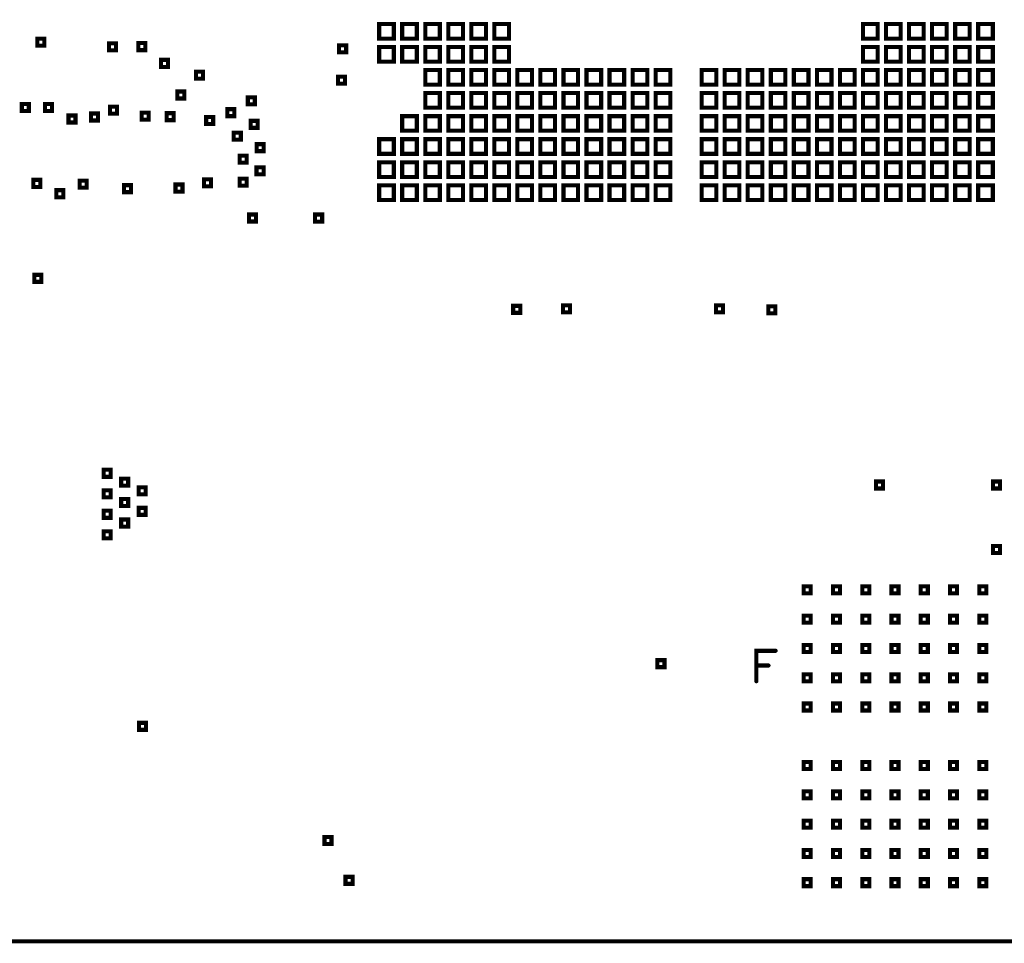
# Model space of a CAD drawing. Extents: x -10 to 15.7, y -3.3 to 6.3.
# Tile 11 of 40: x 4.1 to 5.8, y 0 to 1.6. Entities that reach past the tile are written whole.
import ezdxf

# ---------------------------------------------------------------- set-up
doc = ezdxf.new("R2010")
doc.units = 0
doc.layers.get('0').update_dxf_attribs({"color": 3, "linetype": 'CONTINUOUS'})

# ---------------------------------------------------------------- blocks, each defined once
blk = doc.blocks.new('PAD_R1')
at = {"const_width": 0.5}
blk.add_lwpolyline([(0.25, 0, 1), (-0.25, 0, 1)], format="xyb", close=True, dxfattribs=at)

msp = doc.modelspace()

# ---------------------------------------------------------------- linework, layer by layer
at = {"const_width": 0.007}
for points in [[(0, 0), (0, 6.29921), (8.85827, 6.29921), (8.85827, 0)], [(4.71844, 1.54152), (4.71844, 1.56652), (4.74344, 1.56652), (4.74344, 1.54152)], [(4.75781, 1.54152), (4.75781, 1.56652), (4.78281, 1.56652), (4.78281, 1.54152)], [(4.79719, 1.54152), (4.79719, 1.56652), (4.82219, 1.56652), (4.82219, 1.54152)], [(4.83656, 1.54152), (4.83656, 1.56652), (4.86156, 1.56652), (4.86156, 1.54152)], [(4.87593, 1.54152), (4.87593, 1.56652), (4.90093, 1.56652), (4.90093, 1.54152)], [(4.91529, 1.54152), (4.91529, 1.56652), (4.94029, 1.56652), (4.94029, 1.54152)], [(5.54522, 1.54152), (5.54522, 1.56652), (5.57022, 1.56652), (5.57022, 1.54152)], [(5.58459, 1.54152), (5.58459, 1.56652), (5.60959, 1.56652), (5.60959, 1.54152)], [(5.62396, 1.54152), (5.62396, 1.56652), (5.64896, 1.56652), (5.64896, 1.54152)], [(5.66333, 1.54152), (5.66333, 1.56652), (5.68833, 1.56652), (5.68833, 1.54152)], [(5.7027, 1.54152), (5.7027, 1.56652), (5.7277, 1.56652), (5.7277, 1.54152)], [(5.74207, 1.54152), (5.74207, 1.56652), (5.76707, 1.56652), (5.76707, 1.54152)], [(4.13424, 1.52924), (4.13424, 1.54124), (4.14624, 1.54124), (4.14624, 1.52924)], [(4.25676, 1.52124), (4.25676, 1.53324), (4.26876, 1.53324), (4.26876, 1.52124)], [(4.30676, 1.52176), (4.30676, 1.53376), (4.31876, 1.53376), (4.31876, 1.52176)], [(4.65, 1.51813), (4.65, 1.53013), (4.662, 1.53013), (4.662, 1.51813)], [(4.71844, 1.50214), (4.71844, 1.52714), (4.74344, 1.52714), (4.74344, 1.50214)], [(4.75781, 1.50214), (4.75781, 1.52714), (4.78281, 1.52714), (4.78281, 1.50214)], [(4.79719, 1.50214), (4.79719, 1.52714), (4.82219, 1.52714), (4.82219, 1.50214)], [(4.83656, 1.50214), (4.83656, 1.52714), (4.86156, 1.52714), (4.86156, 1.50214)], [(4.87593, 1.50214), (4.87593, 1.52714), (4.90093, 1.52714), (4.90093, 1.50214)], [(4.91529, 1.50214), (4.91529, 1.52714), (4.94029, 1.52714), (4.94029, 1.50214)], [(5.54522, 1.50214), (5.54522, 1.52714), (5.57022, 1.52714), (5.57022, 1.50214)], [(5.58459, 1.50214), (5.58459, 1.52714), (5.60959, 1.52714), (5.60959, 1.50214)], [(5.62396, 1.50214), (5.62396, 1.52714), (5.64896, 1.52714), (5.64896, 1.50214)], [(5.66333, 1.50214), (5.66333, 1.52714), (5.68833, 1.52714), (5.68833, 1.50214)], [(5.7027, 1.50214), (5.7027, 1.52714), (5.7277, 1.52714), (5.7277, 1.50214)], [(5.74207, 1.50214), (5.74207, 1.52714), (5.76707, 1.52714), (5.76707, 1.50214)], [(4.34546, 1.49313), (4.34546, 1.50513), (4.35746, 1.50513), (4.35746, 1.49313)], [(4.40546, 1.47313), (4.40546, 1.48513), (4.41746, 1.48513), (4.41746, 1.47313)], [(4.79719, 1.46277), (4.79719, 1.48778), (4.82219, 1.48778), (4.82219, 1.46277)], [(4.83656, 1.46277), (4.83656, 1.48778), (4.86156, 1.48778), (4.86156, 1.46277)], [(4.87593, 1.46277), (4.87593, 1.48778), (4.90093, 1.48778), (4.90093, 1.46277)], [(4.91529, 1.46277), (4.91529, 1.48778), (4.94029, 1.48778), (4.94029, 1.46277)], [(4.95466, 1.46277), (4.95466, 1.48778), (4.97966, 1.48778), (4.97966, 1.46277)], [(4.99404, 1.46277), (4.99404, 1.48778), (5.01904, 1.48778), (5.01904, 1.46277)], [(5.03341, 1.46277), (5.03341, 1.48778), (5.05841, 1.48778), (5.05841, 1.46277)], [(5.07278, 1.46277), (5.07278, 1.48778), (5.09778, 1.48778), (5.09778, 1.46277)], [(5.11215, 1.46277), (5.11215, 1.48778), (5.13715, 1.48778), (5.13715, 1.46277)], [(5.15152, 1.46277), (5.15152, 1.48778), (5.17652, 1.48778), (5.17652, 1.46277)], [(5.19089, 1.46277), (5.19089, 1.48778), (5.21589, 1.48778), (5.21589, 1.46277)], [(5.26963, 1.46277), (5.26963, 1.48778), (5.29463, 1.48778), (5.29463, 1.46277)], [(5.309, 1.46277), (5.309, 1.48778), (5.334, 1.48778), (5.334, 1.46277)], [(5.34837, 1.46277), (5.34837, 1.48778), (5.37337, 1.48778), (5.37337, 1.46277)], [(5.38774, 1.46277), (5.38774, 1.48778), (5.41274, 1.48778), (5.41274, 1.46277)], [(5.42711, 1.46277), (5.42711, 1.48778), (5.45211, 1.48778), (5.45211, 1.46277)], [(5.46648, 1.46277), (5.46648, 1.48778), (5.49148, 1.48778), (5.49148, 1.46277)], [(5.50585, 1.46277), (5.50585, 1.48778), (5.53085, 1.48778), (5.53085, 1.46277)], [(5.54522, 1.46277), (5.54522, 1.48778), (5.57022, 1.48778), (5.57022, 1.46277)], [(5.58459, 1.46277), (5.58459, 1.48778), (5.60959, 1.48778), (5.60959, 1.46277)], [(5.62396, 1.46277), (5.62396, 1.48778), (5.64896, 1.48778), (5.64896, 1.46277)], [(5.66333, 1.46277), (5.66333, 1.48778), (5.68833, 1.48778), (5.68833, 1.46277)], [(5.7027, 1.46277), (5.7027, 1.48778), (5.7277, 1.48778), (5.7277, 1.46277)], [(5.74207, 1.46277), (5.74207, 1.48778), (5.76707, 1.48778), (5.76707, 1.46277)], [(4.64827, 1.46447), (4.64827, 1.47647), (4.66027, 1.47647), (4.66027, 1.46447)], [(4.37346, 1.43913), (4.37346, 1.45113), (4.38546, 1.45113), (4.38546, 1.43913)], [(4.79719, 1.42341), (4.79719, 1.44841), (4.82219, 1.44841), (4.82219, 1.42341)], [(4.83656, 1.42341), (4.83656, 1.44841), (4.86156, 1.44841), (4.86156, 1.42341)], [(4.87593, 1.42341), (4.87593, 1.44841), (4.90093, 1.44841), (4.90093, 1.42341)], [(4.91529, 1.42341), (4.91529, 1.44841), (4.94029, 1.44841), (4.94029, 1.42341)], [(4.95466, 1.42341), (4.95466, 1.44841), (4.97966, 1.44841), (4.97966, 1.42341)], [(4.99404, 1.42341), (4.99404, 1.44841), (5.01904, 1.44841), (5.01904, 1.42341)], [(5.03341, 1.42341), (5.03341, 1.44841), (5.05841, 1.44841), (5.05841, 1.42341)], [(5.07278, 1.42341), (5.07278, 1.44841), (5.09778, 1.44841), (5.09778, 1.42341)], [(5.11215, 1.42341), (5.11215, 1.44841), (5.13715, 1.44841), (5.13715, 1.42341)], [(5.15152, 1.42341), (5.15152, 1.44841), (5.17652, 1.44841), (5.17652, 1.42341)], [(5.19089, 1.42341), (5.19089, 1.44841), (5.21589, 1.44841), (5.21589, 1.42341)], [(5.26963, 1.42341), (5.26963, 1.44841), (5.29463, 1.44841), (5.29463, 1.42341)], [(5.309, 1.42341), (5.309, 1.44841), (5.334, 1.44841), (5.334, 1.42341)], [(5.34837, 1.42341), (5.34837, 1.44841), (5.37337, 1.44841), (5.37337, 1.42341)], [(5.38774, 1.42341), (5.38774, 1.44841), (5.41274, 1.44841), (5.41274, 1.42341)], [(5.42711, 1.42341), (5.42711, 1.44841), (5.45211, 1.44841), (5.45211, 1.42341)], [(5.46648, 1.42341), (5.46648, 1.44841), (5.49148, 1.44841), (5.49148, 1.42341)], [(5.50585, 1.42341), (5.50585, 1.44841), (5.53085, 1.44841), (5.53085, 1.42341)], [(5.54522, 1.42341), (5.54522, 1.44841), (5.57022, 1.44841), (5.57022, 1.42341)], [(5.58459, 1.42341), (5.58459, 1.44841), (5.60959, 1.44841), (5.60959, 1.42341)], [(5.62396, 1.42341), (5.62396, 1.44841), (5.64896, 1.44841), (5.64896, 1.42341)], [(5.66333, 1.42341), (5.66333, 1.44841), (5.68833, 1.44841), (5.68833, 1.42341)], [(5.7027, 1.42341), (5.7027, 1.44841), (5.7277, 1.44841), (5.7277, 1.42341)], [(5.74207, 1.42341), (5.74207, 1.44841), (5.76707, 1.44841), (5.76707, 1.42341)], [(4.10785, 1.41778), (4.10785, 1.42978), (4.11985, 1.42978), (4.11985, 1.41778)], [(4.14722, 1.41786), (4.14722, 1.42986), (4.15923, 1.42986), (4.15923, 1.41786)], [(4.494, 1.429), (4.494, 1.441), (4.506, 1.441), (4.506, 1.429)], [(4.1875, 1.39813), (4.1875, 1.41013), (4.1995, 1.41013), (4.1995, 1.39813)], [(4.22596, 1.40159), (4.22596, 1.41359), (4.23796, 1.41359), (4.23796, 1.40159)], [(4.2585, 1.41313), (4.2585, 1.42513), (4.2705, 1.42513), (4.2705, 1.41313)], [(4.31246, 1.40313), (4.31246, 1.41513), (4.32446, 1.41513), (4.32446, 1.40313)], [(4.35546, 1.40213), (4.35546, 1.41413), (4.36746, 1.41413), (4.36746, 1.40213)], [(4.459, 1.409), (4.459, 1.421), (4.471, 1.421), (4.471, 1.409)], [(4.42281, 1.39571), (4.42281, 1.40771), (4.43481, 1.40771), (4.43481, 1.39571)], [(4.499, 1.389), (4.499, 1.401), (4.511, 1.401), (4.511, 1.389)], [(4.75781, 1.38404), (4.75781, 1.40904), (4.78281, 1.40904), (4.78281, 1.38404)], [(4.79719, 1.38404), (4.79719, 1.40904), (4.82219, 1.40904), (4.82219, 1.38404)], [(4.83656, 1.38404), (4.83656, 1.40904), (4.86156, 1.40904), (4.86156, 1.38404)], [(4.87593, 1.38404), (4.87593, 1.40904), (4.90093, 1.40904), (4.90093, 1.38404)], [(4.91529, 1.38404), (4.91529, 1.40904), (4.94029, 1.40904), (4.94029, 1.38404)], [(4.95466, 1.38404), (4.95466, 1.40904), (4.97966, 1.40904), (4.97966, 1.38404)], [(4.99404, 1.38404), (4.99404, 1.40904), (5.01904, 1.40904), (5.01904, 1.38404)], [(5.03341, 1.38404), (5.03341, 1.40904), (5.05841, 1.40904), (5.05841, 1.38404)], [(5.07278, 1.38404), (5.07278, 1.40904), (5.09778, 1.40904), (5.09778, 1.38404)], [(5.11215, 1.38404), (5.11215, 1.40904), (5.13715, 1.40904), (5.13715, 1.38404)], [(5.15152, 1.38404), (5.15152, 1.40904), (5.17652, 1.40904), (5.17652, 1.38404)], [(5.19089, 1.38404), (5.19089, 1.40904), (5.21589, 1.40904), (5.21589, 1.38404)], [(5.26963, 1.38404), (5.26963, 1.40904), (5.29463, 1.40904), (5.29463, 1.38404)], [(5.309, 1.38404), (5.309, 1.40904), (5.334, 1.40904), (5.334, 1.38404)], [(5.34837, 1.38404), (5.34837, 1.40904), (5.37337, 1.40904), (5.37337, 1.38404)], [(5.38774, 1.38404), (5.38774, 1.40904), (5.41274, 1.40904), (5.41274, 1.38404)], [(5.42711, 1.38404), (5.42711, 1.40904), (5.45211, 1.40904), (5.45211, 1.38404)], [(5.46648, 1.38404), (5.46648, 1.40904), (5.49148, 1.40904), (5.49148, 1.38404)], [(5.50585, 1.38404), (5.50585, 1.40904), (5.53085, 1.40904), (5.53085, 1.38404)], [(5.54522, 1.38404), (5.54522, 1.40904), (5.57022, 1.40904), (5.57022, 1.38404)], [(5.58459, 1.38404), (5.58459, 1.40904), (5.60959, 1.40904), (5.60959, 1.38404)], [(5.62396, 1.38404), (5.62396, 1.40904), (5.64896, 1.40904), (5.64896, 1.38404)], [(5.66333, 1.38404), (5.66333, 1.40904), (5.68833, 1.40904), (5.68833, 1.38404)], [(5.7027, 1.38404), (5.7027, 1.40904), (5.7277, 1.40904), (5.7277, 1.38404)], [(5.74207, 1.38404), (5.74207, 1.40904), (5.76707, 1.40904), (5.76707, 1.38404)], [(4.47, 1.369), (4.47, 1.381), (4.482, 1.381), (4.482, 1.369)], [(4.5091, 1.34916), (4.5091, 1.36116), (4.5211, 1.36116), (4.5211, 1.34916)], [(4.71844, 1.34466), (4.71844, 1.36966), (4.74344, 1.36966), (4.74344, 1.34466)], [(4.75781, 1.34466), (4.75781, 1.36966), (4.78281, 1.36966), (4.78281, 1.34466)], [(4.79719, 1.34466), (4.79719, 1.36966), (4.82219, 1.36966), (4.82219, 1.34466)], [(4.83656, 1.34466), (4.83656, 1.36966), (4.86156, 1.36966), (4.86156, 1.34466)], [(4.87593, 1.34466), (4.87593, 1.36966), (4.90093, 1.36966), (4.90093, 1.34466)], [(4.91529, 1.34466), (4.91529, 1.36966), (4.94029, 1.36966), (4.94029, 1.34466)], [(4.95466, 1.34466), (4.95466, 1.36966), (4.97966, 1.36966), (4.97966, 1.34466)], [(4.99404, 1.34466), (4.99404, 1.36966), (5.01904, 1.36966), (5.01904, 1.34466)], [(5.03341, 1.34466), (5.03341, 1.36966), (5.05841, 1.36966), (5.05841, 1.34466)], [(5.07278, 1.34466), (5.07278, 1.36966), (5.09778, 1.36966), (5.09778, 1.34466)], [(5.11215, 1.34466), (5.11215, 1.36966), (5.13715, 1.36966), (5.13715, 1.34466)], [(5.15152, 1.34466), (5.15152, 1.36966), (5.17652, 1.36966), (5.17652, 1.34466)], [(5.19089, 1.34466), (5.19089, 1.36966), (5.21589, 1.36966), (5.21589, 1.34466)], [(5.26963, 1.34466), (5.26963, 1.36966), (5.29463, 1.36966), (5.29463, 1.34466)], [(5.309, 1.34466), (5.309, 1.36966), (5.334, 1.36966), (5.334, 1.34466)], [(5.34837, 1.34466), (5.34837, 1.36966), (5.37337, 1.36966), (5.37337, 1.34466)], [(5.38774, 1.34466), (5.38774, 1.36966), (5.41274, 1.36966), (5.41274, 1.34466)], [(5.42711, 1.34466), (5.42711, 1.36966), (5.45211, 1.36966), (5.45211, 1.34466)], [(5.46648, 1.34466), (5.46648, 1.36966), (5.49148, 1.36966), (5.49148, 1.34466)], [(5.50585, 1.34466), (5.50585, 1.36966), (5.53085, 1.36966), (5.53085, 1.34466)], [(5.54522, 1.34466), (5.54522, 1.36966), (5.57022, 1.36966), (5.57022, 1.34466)], [(5.58459, 1.34466), (5.58459, 1.36966), (5.60959, 1.36966), (5.60959, 1.34466)], [(5.62396, 1.34466), (5.62396, 1.36966), (5.64896, 1.36966), (5.64896, 1.34466)], [(5.66333, 1.34466), (5.66333, 1.36966), (5.68833, 1.36966), (5.68833, 1.34466)], [(5.7027, 1.34466), (5.7027, 1.36966), (5.7277, 1.36966), (5.7277, 1.34466)], [(5.74207, 1.34466), (5.74207, 1.36966), (5.76707, 1.36966), (5.76707, 1.34466)], [(4.48019, 1.32947), (4.48019, 1.34147), (4.49219, 1.34147), (4.49219, 1.32947)], [(4.71844, 1.30529), (4.71844, 1.33029), (4.74344, 1.33029), (4.74344, 1.30529)], [(4.75781, 1.30529), (4.75781, 1.33029), (4.78281, 1.33029), (4.78281, 1.30529)], [(4.79719, 1.30529), (4.79719, 1.33029), (4.82219, 1.33029), (4.82219, 1.30529)], [(4.83656, 1.30529), (4.83656, 1.33029), (4.86156, 1.33029), (4.86156, 1.30529)], [(4.87593, 1.30529), (4.87593, 1.33029), (4.90093, 1.33029), (4.90093, 1.30529)], [(4.91529, 1.30529), (4.91529, 1.33029), (4.94029, 1.33029), (4.94029, 1.30529)], [(4.95466, 1.30529), (4.95466, 1.33029), (4.97966, 1.33029), (4.97966, 1.30529)], [(4.99404, 1.30529), (4.99404, 1.33029), (5.01904, 1.33029), (5.01904, 1.30529)], [(5.03341, 1.30529), (5.03341, 1.33029), (5.05841, 1.33029), (5.05841, 1.30529)], [(5.07278, 1.30529), (5.07278, 1.33029), (5.09778, 1.33029), (5.09778, 1.30529)], [(5.11215, 1.30529), (5.11215, 1.33029), (5.13715, 1.33029), (5.13715, 1.30529)], [(5.15152, 1.30529), (5.15152, 1.33029), (5.17652, 1.33029), (5.17652, 1.30529)], [(5.19089, 1.30529), (5.19089, 1.33029), (5.21589, 1.33029), (5.21589, 1.30529)], [(5.26963, 1.30529), (5.26963, 1.33029), (5.29463, 1.33029), (5.29463, 1.30529)], [(5.309, 1.30529), (5.309, 1.33029), (5.334, 1.33029), (5.334, 1.30529)], [(5.34837, 1.30529), (5.34837, 1.33029), (5.37337, 1.33029), (5.37337, 1.30529)], [(5.38774, 1.30529), (5.38774, 1.33029), (5.41274, 1.33029), (5.41274, 1.30529)], [(5.42711, 1.30529), (5.42711, 1.33029), (5.45211, 1.33029), (5.45211, 1.30529)], [(5.46648, 1.30529), (5.46648, 1.33029), (5.49148, 1.33029), (5.49148, 1.30529)], [(5.50585, 1.30529), (5.50585, 1.33029), (5.53085, 1.33029), (5.53085, 1.30529)], [(5.54522, 1.30529), (5.54522, 1.33029), (5.57022, 1.33029), (5.57022, 1.30529)], [(5.58459, 1.30529), (5.58459, 1.33029), (5.60959, 1.33029), (5.60959, 1.30529)], [(5.62396, 1.30529), (5.62396, 1.33029), (5.64896, 1.33029), (5.64896, 1.30529)], [(5.66333, 1.30529), (5.66333, 1.33029), (5.68833, 1.33029), (5.68833, 1.30529)], [(5.7027, 1.30529), (5.7027, 1.33029), (5.7277, 1.33029), (5.7277, 1.30529)], [(5.74207, 1.30529), (5.74207, 1.33029), (5.76707, 1.33029), (5.76707, 1.30529)], [(4.50888, 1.30979), (4.50888, 1.32179), (4.52088, 1.32179), (4.52088, 1.30979)], [(4.12755, 1.28818), (4.12755, 1.30018), (4.13955, 1.30018), (4.13955, 1.28818)], [(4.20676, 1.28676), (4.20676, 1.29876), (4.21876, 1.29876), (4.21876, 1.28676)], [(4.3704, 1.28023), (4.3704, 1.29223), (4.3824, 1.29223), (4.3824, 1.28023)], [(4.41926, 1.28926), (4.41926, 1.30126), (4.43126, 1.30126), (4.43126, 1.28926)], [(4.48019, 1.2901), (4.48019, 1.3021), (4.49219, 1.3021), (4.49219, 1.2901)], [(4.16692, 1.27055), (4.16692, 1.28255), (4.17892, 1.28255), (4.17892, 1.27055)], [(4.28246, 1.27913), (4.28246, 1.29113), (4.29446, 1.29113), (4.29446, 1.27913)], [(4.71844, 1.26593), (4.71844, 1.29093), (4.74344, 1.29093), (4.74344, 1.26593)], [(4.75781, 1.26593), (4.75781, 1.29093), (4.78281, 1.29093), (4.78281, 1.26593)], [(4.79719, 1.26593), (4.79719, 1.29093), (4.82219, 1.29093), (4.82219, 1.26593)], [(4.83656, 1.26593), (4.83656, 1.29093), (4.86156, 1.29093), (4.86156, 1.26593)], [(4.87593, 1.26593), (4.87593, 1.29093), (4.90093, 1.29093), (4.90093, 1.26593)], [(4.91529, 1.26593), (4.91529, 1.29093), (4.94029, 1.29093), (4.94029, 1.26593)], [(4.95466, 1.26593), (4.95466, 1.29093), (4.97966, 1.29093), (4.97966, 1.26593)], [(4.99404, 1.26593), (4.99404, 1.29093), (5.01904, 1.29093), (5.01904, 1.26593)], [(5.03341, 1.26593), (5.03341, 1.29093), (5.05841, 1.29093), (5.05841, 1.26593)], [(5.07278, 1.26593), (5.07278, 1.29093), (5.09778, 1.29093), (5.09778, 1.26593)], [(5.11215, 1.26593), (5.11215, 1.29093), (5.13715, 1.29093), (5.13715, 1.26593)], [(5.15152, 1.26593), (5.15152, 1.29093), (5.17652, 1.29093), (5.17652, 1.26593)], [(5.19089, 1.26593), (5.19089, 1.29093), (5.21589, 1.29093), (5.21589, 1.26593)], [(5.26963, 1.26593), (5.26963, 1.29093), (5.29463, 1.29093), (5.29463, 1.26593)], [(5.309, 1.26593), (5.309, 1.29093), (5.334, 1.29093), (5.334, 1.26593)], [(5.34837, 1.26593), (5.34837, 1.29093), (5.37337, 1.29093), (5.37337, 1.26593)], [(5.38774, 1.26593), (5.38774, 1.29093), (5.41274, 1.29093), (5.41274, 1.26593)], [(5.42711, 1.26593), (5.42711, 1.29093), (5.45211, 1.29093), (5.45211, 1.26593)], [(5.46648, 1.26593), (5.46648, 1.29093), (5.49148, 1.29093), (5.49148, 1.26593)], [(5.50585, 1.26593), (5.50585, 1.29093), (5.53085, 1.29093), (5.53085, 1.26593)], [(5.54522, 1.26593), (5.54522, 1.29093), (5.57022, 1.29093), (5.57022, 1.26593)], [(5.58459, 1.26593), (5.58459, 1.29093), (5.60959, 1.29093), (5.60959, 1.26593)], [(5.62396, 1.26593), (5.62396, 1.29093), (5.64896, 1.29093), (5.64896, 1.26593)], [(5.66333, 1.26593), (5.66333, 1.29093), (5.68833, 1.29093), (5.68833, 1.26593)], [(5.7027, 1.26593), (5.7027, 1.29093), (5.7277, 1.29093), (5.7277, 1.26593)], [(5.74207, 1.26593), (5.74207, 1.29093), (5.76707, 1.29093), (5.76707, 1.26593)], [(4.49599, 1.22908), (4.49599, 1.24108), (4.50799, 1.24108), (4.50799, 1.22908)], [(4.609, 1.229), (4.609, 1.241), (4.621, 1.241), (4.621, 1.229)], [(4.129, 1.126), (4.129, 1.138), (4.141, 1.138), (4.141, 1.126)], [(4.9475, 1.07313), (4.9475, 1.08513), (4.9595, 1.08513), (4.9595, 1.07313)], [(5.0325, 1.074), (5.0325, 1.086), (5.0445, 1.086), (5.0445, 1.074)], [(5.294, 1.074), (5.294, 1.086), (5.306, 1.086), (5.306, 1.074)], [(5.38331, 1.07231), (5.38331, 1.08431), (5.39531, 1.08431), (5.39531, 1.07231)], [(4.2475, 0.79313), (4.2475, 0.80513), (4.2595, 0.80513), (4.2595, 0.79313)], [(4.2775, 0.77813), (4.2775, 0.79013), (4.2895, 0.79013), (4.2895, 0.77813)], [(4.3075, 0.76313), (4.3075, 0.77513), (4.3195, 0.77513), (4.3195, 0.76313)], [(5.5675, 0.77313), (5.5675, 0.78513), (5.5795, 0.78513), (5.5795, 0.77313)], [(5.7675, 0.77313), (5.7675, 0.78513), (5.7795, 0.78513), (5.7795, 0.77313)], [(4.2475, 0.75813), (4.2475, 0.77013), (4.2595, 0.77013), (4.2595, 0.75813)], [(4.2775, 0.74313), (4.2775, 0.75513), (4.2895, 0.75513), (4.2895, 0.74313)], [(4.3075, 0.72813), (4.3075, 0.74013), (4.3195, 0.74013), (4.3195, 0.72813)], [(4.2475, 0.72313), (4.2475, 0.73513), (4.2595, 0.73513), (4.2595, 0.72313)], [(4.2775, 0.70813), (4.2775, 0.72013), (4.2895, 0.72013), (4.2895, 0.70813)], [(4.2475, 0.68813), (4.2475, 0.70013), (4.2595, 0.70013), (4.2595, 0.68813)], [(5.7675, 0.66313), (5.7675, 0.67513), (5.7795, 0.67513), (5.7795, 0.66313)], [(5.444, 0.594), (5.444, 0.606), (5.456, 0.606), (5.456, 0.594)], [(5.494, 0.594), (5.494, 0.606), (5.506, 0.606), (5.506, 0.594)], [(5.544, 0.594), (5.544, 0.606), (5.556, 0.606), (5.556, 0.594)], [(5.594, 0.594), (5.594, 0.606), (5.606, 0.606), (5.606, 0.594)], [(5.644, 0.594), (5.644, 0.606), (5.656, 0.606), (5.656, 0.594)], [(5.694, 0.594), (5.694, 0.606), (5.706, 0.606), (5.706, 0.594)], [(5.744, 0.594), (5.744, 0.606), (5.756, 0.606), (5.756, 0.594)], [(5.444, 0.544), (5.444, 0.556), (5.456, 0.556), (5.456, 0.544)], [(5.494, 0.544), (5.494, 0.556), (5.506, 0.556), (5.506, 0.544)], [(5.544, 0.544), (5.544, 0.556), (5.556, 0.556), (5.556, 0.544)], [(5.594, 0.544), (5.594, 0.556), (5.606, 0.556), (5.606, 0.544)], [(5.644, 0.544), (5.644, 0.556), (5.656, 0.556), (5.656, 0.544)], [(5.694, 0.544), (5.694, 0.556), (5.706, 0.556), (5.706, 0.544)], [(5.744, 0.544), (5.744, 0.556), (5.756, 0.556), (5.756, 0.544)], [(5.444, 0.494), (5.444, 0.506), (5.456, 0.506), (5.456, 0.494)], [(5.494, 0.494), (5.494, 0.506), (5.506, 0.506), (5.506, 0.494)], [(5.544, 0.494), (5.544, 0.506), (5.556, 0.506), (5.556, 0.494)], [(5.594, 0.494), (5.594, 0.506), (5.606, 0.506), (5.606, 0.494)], [(5.644, 0.494), (5.644, 0.506), (5.656, 0.506), (5.656, 0.494)], [(5.694, 0.494), (5.694, 0.506), (5.706, 0.506), (5.706, 0.494)], [(5.744, 0.494), (5.744, 0.506), (5.756, 0.506), (5.756, 0.494)], [(5.194, 0.468), (5.194, 0.48), (5.206, 0.48), (5.206, 0.468)], [(5.444, 0.444), (5.444, 0.456), (5.456, 0.456), (5.456, 0.444)], [(5.494, 0.444), (5.494, 0.456), (5.506, 0.456), (5.506, 0.444)], [(5.544, 0.444), (5.544, 0.456), (5.556, 0.456), (5.556, 0.444)], [(5.594, 0.444), (5.594, 0.456), (5.606, 0.456), (5.606, 0.444)], [(5.644, 0.444), (5.644, 0.456), (5.656, 0.456), (5.656, 0.444)], [(5.694, 0.444), (5.694, 0.456), (5.706, 0.456), (5.706, 0.444)], [(5.744, 0.444), (5.744, 0.456), (5.756, 0.456), (5.756, 0.444)], [(5.444, 0.394), (5.444, 0.406), (5.456, 0.406), (5.456, 0.394)], [(5.494, 0.394), (5.494, 0.406), (5.506, 0.406), (5.506, 0.394)], [(5.544, 0.394), (5.544, 0.406), (5.556, 0.406), (5.556, 0.394)], [(5.594, 0.394), (5.594, 0.406), (5.606, 0.406), (5.606, 0.394)], [(5.644, 0.394), (5.644, 0.406), (5.656, 0.406), (5.656, 0.394)], [(5.694, 0.394), (5.694, 0.406), (5.706, 0.406), (5.706, 0.394)], [(5.744, 0.394), (5.744, 0.406), (5.756, 0.406), (5.756, 0.394)], [(4.308, 0.361), (4.308, 0.373), (4.32, 0.373), (4.32, 0.361)], [(5.444, 0.294), (5.444, 0.306), (5.456, 0.306), (5.456, 0.294)], [(5.494, 0.294), (5.494, 0.306), (5.506, 0.306), (5.506, 0.294)], [(5.544, 0.294), (5.544, 0.306), (5.556, 0.306), (5.556, 0.294)], [(5.594, 0.294), (5.594, 0.306), (5.606, 0.306), (5.606, 0.294)], [(5.644, 0.294), (5.644, 0.306), (5.656, 0.306), (5.656, 0.294)], [(5.694, 0.294), (5.694, 0.306), (5.706, 0.306), (5.706, 0.294)], [(5.744, 0.294), (5.744, 0.306), (5.756, 0.306), (5.756, 0.294)], [(5.444, 0.244), (5.444, 0.256), (5.456, 0.256), (5.456, 0.244)], [(5.494, 0.244), (5.494, 0.256), (5.506, 0.256), (5.506, 0.244)], [(5.544, 0.244), (5.544, 0.256), (5.556, 0.256), (5.556, 0.244)], [(5.594, 0.244), (5.594, 0.256), (5.606, 0.256), (5.606, 0.244)], [(5.644, 0.244), (5.644, 0.256), (5.656, 0.256), (5.656, 0.244)], [(5.694, 0.244), (5.694, 0.256), (5.706, 0.256), (5.706, 0.244)], [(5.744, 0.244), (5.744, 0.256), (5.756, 0.256), (5.756, 0.244)], [(5.444, 0.194), (5.444, 0.206), (5.456, 0.206), (5.456, 0.194)], [(5.494, 0.194), (5.494, 0.206), (5.506, 0.206), (5.506, 0.194)], [(5.544, 0.194), (5.544, 0.206), (5.556, 0.206), (5.556, 0.194)], [(5.594, 0.194), (5.594, 0.206), (5.606, 0.206), (5.606, 0.194)], [(5.644, 0.194), (5.644, 0.206), (5.656, 0.206), (5.656, 0.194)], [(5.694, 0.194), (5.694, 0.206), (5.706, 0.206), (5.706, 0.194)], [(5.744, 0.194), (5.744, 0.206), (5.756, 0.206), (5.756, 0.194)], [(4.625, 0.166), (4.625, 0.178), (4.637, 0.178), (4.637, 0.166)], [(5.444, 0.144), (5.444, 0.156), (5.456, 0.156), (5.456, 0.144)], [(5.494, 0.144), (5.494, 0.156), (5.506, 0.156), (5.506, 0.144)], [(5.544, 0.144), (5.544, 0.156), (5.556, 0.156), (5.556, 0.144)], [(5.594, 0.144), (5.594, 0.156), (5.606, 0.156), (5.606, 0.144)], [(5.644, 0.144), (5.644, 0.156), (5.656, 0.156), (5.656, 0.144)], [(5.694, 0.144), (5.694, 0.156), (5.706, 0.156), (5.706, 0.144)], [(5.744, 0.144), (5.744, 0.156), (5.756, 0.156), (5.756, 0.144)], [(4.661, 0.098), (4.661, 0.11), (4.673, 0.11), (4.673, 0.098)], [(5.444, 0.094), (5.444, 0.106), (5.456, 0.106), (5.456, 0.094)], [(5.494, 0.094), (5.494, 0.106), (5.506, 0.106), (5.506, 0.094)], [(5.544, 0.094), (5.544, 0.106), (5.556, 0.106), (5.556, 0.094)], [(5.594, 0.094), (5.594, 0.106), (5.606, 0.106), (5.606, 0.094)], [(5.644, 0.094), (5.644, 0.106), (5.656, 0.106), (5.656, 0.094)], [(5.694, 0.094), (5.694, 0.106), (5.706, 0.106), (5.706, 0.094)], [(5.744, 0.094), (5.744, 0.106), (5.756, 0.106), (5.756, 0.094)]]:
    msp.add_lwpolyline(points, close=True, dxfattribs=at)
for points in [[(5.36303, 0.444), (5.36303, 0.496), (5.39597, 0.496)], [(5.38383, 0.47087), (5.36303, 0.47087)]]:
    msp.add_lwpolyline(points, dxfattribs=at)

# ---------------------------------------------------------------- block references
at = {"xscale": 0.007, "yscale": 0.007}
for p in [(5.39597, 0.496), (5.36303, 0.47087), (5.38383, 0.47087), (5.36303, 0.444)]:
    msp.add_blockref('PAD_R1', p, dxfattribs=at)

doc.saveas('drawing.dxf')
